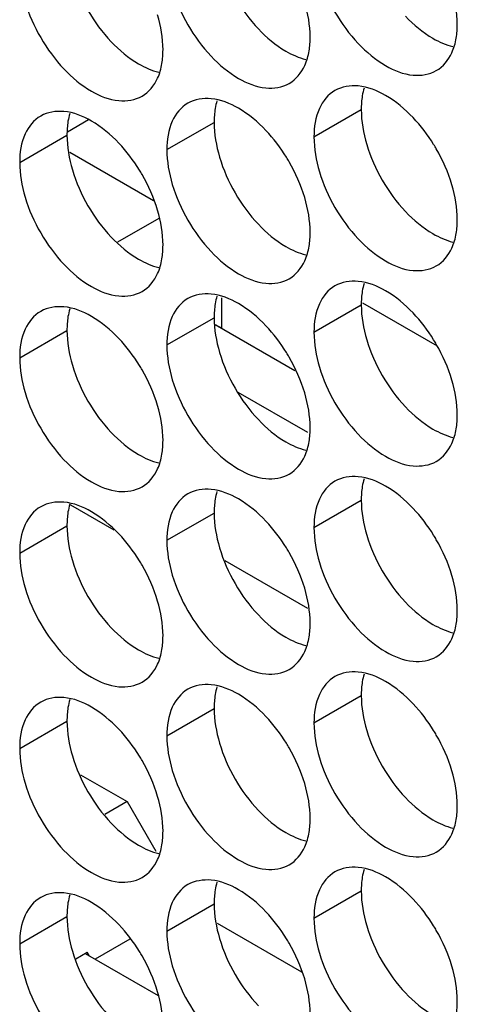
# Model space of a CAD drawing. Header units: inches. Extents: x 0 to 34, y 0 to 22.
# Tile 41 of 118: x 16.116 to 16.218, y 14.361 to 14.59. Entities that reach past the tile are written whole.
import ezdxf

# ---------------------------------------------------------------- set-up
doc = ezdxf.new("R2010")
doc.units = ezdxf.units.IN
doc.header["$LTSCALE"] = 1.87
doc.header["$MEASUREMENT"] = 0
doc.layers.get('0').update_dxf_attribs({"linetype": 'CONTINUOUS'})
doc.layers.add('5_ALL_CURVES', color=7, linetype='CONTINUOUS')

msp = doc.modelspace()

# ---------------------------------------------------------------- linework, layer by layer
at = {"color": 7, "linetype": 'CONTINUOUS'}
for p, q in [((16.18471, 14.56243), (16.19567, 14.56876)), ((16.13241, 14.56635), (16.12757, 14.56355)), ((16.15059, 14.55948), (16.16155, 14.5658)), ((16.11647, 14.55652), (16.12743, 14.56285)), ((16.14873, 14.54352), (16.13917, 14.538)), ((16.18471, 14.51712), (16.19567, 14.52345)), ((16.19594, 14.52392), (16.21324, 14.51393)), ((16.15059, 14.51416), (16.16155, 14.52049)), ((16.11647, 14.5112), (16.12743, 14.51753)), ((16.16707, 14.50323), (16.18321, 14.49391)), ((16.18471, 14.47181), (16.19567, 14.47813)), ((16.15059, 14.46885), (16.16155, 14.47518)), ((16.11647, 14.46589), (16.12743, 14.47222)), ((16.18329, 14.45304), (16.16411, 14.46412)), ((16.18471, 14.42649), (16.19567, 14.43282)), ((16.15059, 14.42353), (16.16155, 14.42986)), ((16.11647, 14.42058), (16.12743, 14.4269)), ((16.13058, 14.41449), (16.1414, 14.40824)), ((16.1414, 14.40824), (16.13621, 14.40525)), ((16.1414, 14.40824), (16.14804, 14.39673)), ((16.18471, 14.38118), (16.19567, 14.38751)), ((16.15059, 14.37822), (16.16155, 14.38455)), ((16.11647, 14.37526), (16.12743, 14.38159)), ((16.16225, 14.38008), (16.18184, 14.36877)), ((16.14197, 14.37632), (16.13397, 14.3717)), ((16.12946, 14.37175), (16.13212, 14.37328)), ((16.13256, 14.37252), (16.13212, 14.37328))]:
    msp.add_line(p, q, dxfattribs=at)
at = {"color": 3, "linetype": 'CONTINUOUS'}
for p, q in [((16.16179, 14.51893), (16.1803, 14.50825)), ((16.13167, 14.37303), (16.14858, 14.36327))]:
    msp.add_line(p, q, dxfattribs=at)
for points, knots in [([(16.16281, 14.60305), (16.16368, 14.60014), (16.16613, 14.59458), (16.16973, 14.58966), (16.17181, 14.58747)], [0, 0, 0, 0, 0.499997, 1, 1, 1, 1]), ([(16.1287, 14.60009), (16.12956, 14.59718), (16.13201, 14.59162), (16.13561, 14.58671), (16.13769, 14.58451)], [0, 0, 0, 0, 0.499997, 1, 1, 1, 1]), ([(16.20592, 14.59043), (16.2078, 14.58844), (16.21121, 14.58559), (16.21529, 14.58374), (16.21693, 14.58336)], [0, 0, 0, 0, 0.619597, 1, 1, 1, 1]), ([(16.17181, 14.58747), (16.17369, 14.58549), (16.17709, 14.58263), (16.18118, 14.58079), (16.18282, 14.5804)], [0, 0, 0, 0, 0.619597, 1, 1, 1, 1]), ([(16.13769, 14.58451), (16.13957, 14.58253), (16.14297, 14.57967), (16.14706, 14.57783), (16.1487, 14.57744)], [0, 0, 0, 0, 0.619597, 1, 1, 1, 1]), ([(16.19693, 14.56069), (16.1978, 14.55778), (16.20025, 14.55222), (16.20384, 14.54731), (16.20592, 14.54511)], [0, 0, 0, 0, 0.499997, 1, 1, 1, 1]), ([(16.16281, 14.55773), (16.16368, 14.55483), (16.16613, 14.54927), (16.16973, 14.54435), (16.17181, 14.54215)], [0, 0, 0, 0, 0.499997, 1, 1, 1, 1]), ([(16.1287, 14.55477), (16.12956, 14.55187), (16.13201, 14.54631), (16.13561, 14.54139), (16.13769, 14.5392)], [0, 0, 0, 0, 0.499997, 1, 1, 1, 1]), ([(16.20592, 14.54511), (16.2078, 14.54313), (16.21121, 14.54028), (16.21529, 14.53843), (16.21693, 14.53804)], [0, 0, 0, 0, 0.619597, 1, 1, 1, 1]), ([(16.17181, 14.54215), (16.17369, 14.54017), (16.17709, 14.53732), (16.18118, 14.53547), (16.18282, 14.53509)], [0, 0, 0, 0, 0.619597, 1, 1, 1, 1]), ([(16.13769, 14.5392), (16.13957, 14.53721), (16.14297, 14.53436), (16.14706, 14.53251), (16.1487, 14.53213)], [0, 0, 0, 0, 0.619597, 1, 1, 1, 1]), ([(16.19693, 14.51537), (16.1978, 14.51247), (16.20025, 14.50691), (16.20384, 14.50199), (16.20592, 14.4998)], [0, 0, 0, 0, 0.499997, 1, 1, 1, 1]), ([(16.16281, 14.51242), (16.16368, 14.50951), (16.16613, 14.50395), (16.16973, 14.49904), (16.17181, 14.49684)], [0, 0, 0, 0, 0.499997, 1, 1, 1, 1]), ([(16.1287, 14.50946), (16.12956, 14.50655), (16.13201, 14.50099), (16.13561, 14.49608), (16.13769, 14.49388)], [0, 0, 0, 0, 0.499997, 1, 1, 1, 1]), ([(16.20592, 14.4998), (16.2078, 14.49782), (16.21121, 14.49496), (16.21529, 14.49312), (16.21693, 14.49273)], [0, 0, 0, 0, 0.619597, 1, 1, 1, 1]), ([(16.17181, 14.49684), (16.17369, 14.49486), (16.17709, 14.492), (16.18118, 14.49016), (16.18282, 14.48977)], [0, 0, 0, 0, 0.619597, 1, 1, 1, 1]), ([(16.13769, 14.49388), (16.13957, 14.4919), (16.14297, 14.48905), (16.14706, 14.4872), (16.1487, 14.48682)], [0, 0, 0, 0, 0.619597, 1, 1, 1, 1]), ([(16.19693, 14.47006), (16.1978, 14.46715), (16.20025, 14.46159), (16.20384, 14.45668), (16.20592, 14.45448)], [0, 0, 0, 0, 0.499997, 1, 1, 1, 1]), ([(16.16281, 14.4671), (16.16368, 14.4642), (16.16613, 14.45864), (16.16973, 14.45372), (16.17181, 14.45153)], [0, 0, 0, 0, 0.499997, 1, 1, 1, 1]), ([(16.1287, 14.46415), (16.12956, 14.46124), (16.13201, 14.45568), (16.13561, 14.45076), (16.13769, 14.44857)], [0, 0, 0, 0, 0.499997, 1, 1, 1, 1]), ([(16.20592, 14.45448), (16.2078, 14.4525), (16.21121, 14.44965), (16.21529, 14.4478), (16.21693, 14.44742)], [0, 0, 0, 0, 0.619597, 1, 1, 1, 1]), ([(16.17181, 14.45153), (16.17369, 14.44954), (16.17709, 14.44669), (16.18118, 14.44484), (16.18282, 14.44446)], [0, 0, 0, 0, 0.619597, 1, 1, 1, 1]), ([(16.13769, 14.44857), (16.13957, 14.44659), (16.14297, 14.44373), (16.14706, 14.44189), (16.1487, 14.4415)], [0, 0, 0, 0, 0.619597, 1, 1, 1, 1]), ([(16.19693, 14.42475), (16.1978, 14.42184), (16.20025, 14.41628), (16.20384, 14.41137), (16.20592, 14.40917)], [0, 0, 0, 0, 0.499997, 1, 1, 1, 1]), ([(16.16281, 14.42179), (16.16368, 14.41888), (16.16613, 14.41332), (16.16973, 14.40841), (16.17181, 14.40621)], [0, 0, 0, 0, 0.499997, 1, 1, 1, 1]), ([(16.1287, 14.41883), (16.12956, 14.41592), (16.13201, 14.41037), (16.13561, 14.40545), (16.13769, 14.40325)], [0, 0, 0, 0, 0.499997, 1, 1, 1, 1]), ([(16.20592, 14.40917), (16.2078, 14.40719), (16.21121, 14.40433), (16.21529, 14.40249), (16.21693, 14.4021)], [0, 0, 0, 0, 0.619597, 1, 1, 1, 1]), ([(16.17181, 14.40621), (16.17369, 14.40423), (16.17709, 14.40138), (16.18118, 14.39953), (16.18282, 14.39914)], [0, 0, 0, 0, 0.619597, 1, 1, 1, 1]), ([(16.13769, 14.40325), (16.13957, 14.40127), (16.14297, 14.39842), (16.14706, 14.39657), (16.1487, 14.39619)], [0, 0, 0, 0, 0.619597, 1, 1, 1, 1]), ([(16.19693, 14.37943), (16.1978, 14.37653), (16.20025, 14.37097), (16.20384, 14.36605), (16.20592, 14.36386)], [0, 0, 0, 0, 0.499997, 1, 1, 1, 1]), ([(16.16281, 14.37647), (16.16368, 14.37357), (16.16613, 14.36801), (16.16973, 14.36309), (16.17181, 14.3609)], [0, 0, 0, 0, 0.499997, 1, 1, 1, 1]), ([(16.1287, 14.37352), (16.12956, 14.37061), (16.13201, 14.36505), (16.13561, 14.36014), (16.13769, 14.35794)], [0, 0, 0, 0, 0.499997, 1, 1, 1, 1]), ([(16.20592, 14.36386), (16.2078, 14.36187), (16.21121, 14.35902), (16.21529, 14.35717), (16.21693, 14.35679)], [0, 0, 0, 0, 0.619597, 1, 1, 1, 1])]:
    msp.add_open_spline(points, degree=3, knots=knots, dxfattribs=at)
at = {"color": 7, "linetype": 'CONTINUOUS'}
for points, knots in [([(16.18597, 14.59967), (16.18684, 14.59677), (16.18929, 14.59121), (16.19451, 14.58408), (16.20069, 14.57889), (16.20715, 14.57624), (16.21149, 14.57689), (16.21307, 14.5778)], [0, 0, 0, 0, 0.235115, 0.470233, 0.682481, 0.857347, 1, 1, 1, 1]), ([(16.15185, 14.59672), (16.15272, 14.59381), (16.15517, 14.58825), (16.16039, 14.58112), (16.16657, 14.57593), (16.17303, 14.57328), (16.17737, 14.57393), (16.17896, 14.57484)], [0, 0, 0, 0, 0.235115, 0.470233, 0.682481, 0.857347, 1, 1, 1, 1]), ([(16.11774, 14.59376), (16.1186, 14.59085), (16.12105, 14.58529), (16.12627, 14.57816), (16.13245, 14.57298), (16.13891, 14.57032), (16.14325, 14.57097), (16.14484, 14.57189)], [0, 0, 0, 0, 0.235115, 0.470233, 0.682481, 0.857347, 1, 1, 1, 1]), ([(16.21307, 14.5778), (16.21466, 14.57872), (16.21668, 14.58125), (16.2175, 14.58418), (16.2177, 14.58535)], [0, 0, 0, 0, 0.608607, 1, 1, 1, 1]), ([(16.17896, 14.57484), (16.18054, 14.57576), (16.18256, 14.57829), (16.18339, 14.58122), (16.18358, 14.58239)], [0, 0, 0, 0, 0.608607, 1, 1, 1, 1]), ([(16.14484, 14.57189), (16.14643, 14.5728), (16.14844, 14.57533), (16.14927, 14.57827), (16.14946, 14.57944)], [0, 0, 0, 0, 0.608607, 1, 1, 1, 1]), ([(16.20768, 14.56689), (16.2058, 14.56888), (16.20196, 14.5721), (16.19724, 14.57404), (16.19496, 14.57424)], [0, 0, 0, 0, 0.548282, 1, 1, 1, 1]), ([(16.18957, 14.57319), (16.18799, 14.57227), (16.18525, 14.56885), (16.18471, 14.56468), (16.18471, 14.56243)], [0, 0, 0, 0, 0.44922, 1, 1, 1, 1]), ([(16.15545, 14.57023), (16.15387, 14.56932), (16.15113, 14.56589), (16.15059, 14.56172), (16.15059, 14.55948)], [0, 0, 0, 0, 0.44922, 1, 1, 1, 1]), ([(16.17356, 14.56394), (16.17169, 14.56592), (16.16784, 14.56914), (16.16312, 14.57108), (16.16085, 14.57128)], [0, 0, 0, 0, 0.548282, 1, 1, 1, 1]), ([(16.12134, 14.56727), (16.11975, 14.56636), (16.11702, 14.56293), (16.11647, 14.55876), (16.11647, 14.55652)], [0, 0, 0, 0, 0.44922, 1, 1, 1, 1]), ([(16.13945, 14.56098), (16.13757, 14.56296), (16.13372, 14.56619), (16.129, 14.56812), (16.12673, 14.56832)], [0, 0, 0, 0, 0.548282, 1, 1, 1, 1]), ([(16.21668, 14.55132), (16.21581, 14.55422), (16.21442, 14.55737), (16.21267, 14.56032), (16.21246, 14.56066)], [0, 0, 0, 0, 0.882712, 1, 1, 1, 1]), ([(16.18256, 14.54836), (16.18169, 14.55127), (16.1803, 14.55441), (16.17855, 14.55736), (16.17834, 14.5577)], [0, 0, 0, 0, 0.882712, 1, 1, 1, 1]), ([(16.14844, 14.5454), (16.14758, 14.54831), (16.14619, 14.55146), (16.14443, 14.5544), (16.14422, 14.55474)], [0, 0, 0, 0, 0.882712, 1, 1, 1, 1]), ([(16.18597, 14.55436), (16.18684, 14.55145), (16.18929, 14.54589), (16.19451, 14.53876), (16.20069, 14.53358), (16.20715, 14.53092), (16.21149, 14.53157), (16.21307, 14.53249)], [0, 0, 0, 0, 0.235115, 0.470233, 0.682481, 0.857347, 1, 1, 1, 1]), ([(16.15185, 14.5514), (16.15272, 14.5485), (16.15517, 14.54294), (16.16039, 14.5358), (16.16657, 14.53062), (16.17303, 14.52797), (16.17737, 14.52861), (16.17896, 14.52953)], [0, 0, 0, 0, 0.235115, 0.470233, 0.682481, 0.857347, 1, 1, 1, 1]), ([(16.11774, 14.54844), (16.1186, 14.54554), (16.12105, 14.53998), (16.12627, 14.53285), (16.13245, 14.52766), (16.13891, 14.52501), (16.14325, 14.52566), (16.14484, 14.52657)], [0, 0, 0, 0, 0.235115, 0.470233, 0.682481, 0.857347, 1, 1, 1, 1]), ([(16.21307, 14.53249), (16.21466, 14.5334), (16.21668, 14.53593), (16.2175, 14.53887), (16.2177, 14.54004)], [0, 0, 0, 0, 0.608607, 1, 1, 1, 1]), ([(16.17896, 14.52953), (16.18054, 14.53045), (16.18256, 14.53298), (16.18339, 14.53591), (16.18358, 14.53708)], [0, 0, 0, 0, 0.608607, 1, 1, 1, 1]), ([(16.14484, 14.52657), (16.14643, 14.52749), (16.14844, 14.53002), (16.14927, 14.53295), (16.14946, 14.53412)], [0, 0, 0, 0, 0.608607, 1, 1, 1, 1]), ([(16.20768, 14.52158), (16.2058, 14.52356), (16.20196, 14.52679), (16.19724, 14.52873), (16.19496, 14.52892)], [0, 0, 0, 0, 0.548282, 1, 1, 1, 1]), ([(16.17356, 14.51862), (16.17169, 14.5206), (16.16784, 14.52383), (16.16312, 14.52577), (16.16085, 14.52597)], [0, 0, 0, 0, 0.548282, 1, 1, 1, 1]), ([(16.18957, 14.52788), (16.18799, 14.52696), (16.18525, 14.52353), (16.18471, 14.51936), (16.18471, 14.51712)], [0, 0, 0, 0, 0.44922, 1, 1, 1, 1]), ([(16.15545, 14.52492), (16.15387, 14.524), (16.15113, 14.52058), (16.15059, 14.51641), (16.15059, 14.51416)], [0, 0, 0, 0, 0.44922, 1, 1, 1, 1]), ([(16.12134, 14.52196), (16.11975, 14.52104), (16.11702, 14.51762), (16.11647, 14.51345), (16.11647, 14.5112)], [0, 0, 0, 0, 0.44922, 1, 1, 1, 1]), ([(16.13945, 14.51566), (16.13757, 14.51765), (16.13372, 14.52087), (16.129, 14.52281), (16.12673, 14.52301)], [0, 0, 0, 0, 0.548282, 1, 1, 1, 1]), ([(16.21668, 14.506), (16.21581, 14.50891), (16.21442, 14.51206), (16.21267, 14.515), (16.21246, 14.51534)], [0, 0, 0, 0, 0.882712, 1, 1, 1, 1]), ([(16.18256, 14.50305), (16.18169, 14.50595), (16.1803, 14.5091), (16.17855, 14.51204), (16.17834, 14.51239)], [0, 0, 0, 0, 0.882712, 1, 1, 1, 1]), ([(16.14844, 14.50009), (16.14758, 14.50299), (16.14619, 14.50614), (16.14443, 14.50909), (16.14422, 14.50943)], [0, 0, 0, 0, 0.882712, 1, 1, 1, 1]), ([(16.18597, 14.50905), (16.18684, 14.50614), (16.18929, 14.50058), (16.19451, 14.49345), (16.20069, 14.48826), (16.20715, 14.48561), (16.21149, 14.48626), (16.21307, 14.48717)], [0, 0, 0, 0, 0.235115, 0.470233, 0.682481, 0.857347, 1, 1, 1, 1]), ([(16.15185, 14.50609), (16.15272, 14.50318), (16.15517, 14.49762), (16.16039, 14.49049), (16.16657, 14.4853), (16.17303, 14.48265), (16.17737, 14.4833), (16.17896, 14.48422)], [0, 0, 0, 0, 0.235115, 0.470233, 0.682481, 0.857347, 1, 1, 1, 1]), ([(16.11774, 14.50313), (16.1186, 14.50022), (16.12105, 14.49467), (16.12627, 14.48753), (16.13245, 14.48235), (16.13891, 14.47969), (16.14325, 14.48034), (16.14484, 14.48126)], [0, 0, 0, 0, 0.235115, 0.470233, 0.682481, 0.857347, 1, 1, 1, 1]), ([(16.21307, 14.48717), (16.21466, 14.48809), (16.21668, 14.49062), (16.2175, 14.49355), (16.2177, 14.49472)], [0, 0, 0, 0, 0.608607, 1, 1, 1, 1]), ([(16.17896, 14.48422), (16.18054, 14.48513), (16.18256, 14.48766), (16.18339, 14.4906), (16.18358, 14.49177)], [0, 0, 0, 0, 0.608607, 1, 1, 1, 1]), ([(16.14484, 14.48126), (16.14643, 14.48217), (16.14844, 14.4847), (16.14927, 14.48764), (16.14946, 14.48881)], [0, 0, 0, 0, 0.608607, 1, 1, 1, 1]), ([(16.18957, 14.48256), (16.18799, 14.48165), (16.18525, 14.47822), (16.18471, 14.47405), (16.18471, 14.47181)], [0, 0, 0, 0, 0.44922, 1, 1, 1, 1]), ([(16.20768, 14.47627), (16.2058, 14.47825), (16.20196, 14.48147), (16.19724, 14.48341), (16.19496, 14.48361)], [0, 0, 0, 0, 0.548282, 1, 1, 1, 1]), ([(16.17356, 14.47331), (16.17169, 14.47529), (16.16784, 14.47852), (16.16312, 14.48045), (16.16085, 14.48065)], [0, 0, 0, 0, 0.548282, 1, 1, 1, 1]), ([(16.15545, 14.4796), (16.15387, 14.47869), (16.15113, 14.47526), (16.15059, 14.47109), (16.15059, 14.46885)], [0, 0, 0, 0, 0.44922, 1, 1, 1, 1]), ([(16.12134, 14.47665), (16.11975, 14.47573), (16.11702, 14.4723), (16.11647, 14.46813), (16.11647, 14.46589)], [0, 0, 0, 0, 0.44922, 1, 1, 1, 1]), ([(16.13945, 14.47035), (16.13757, 14.47233), (16.13372, 14.47556), (16.129, 14.4775), (16.12673, 14.47769)], [0, 0, 0, 0, 0.548282, 1, 1, 1, 1]), ([(16.21668, 14.46069), (16.21581, 14.4636), (16.21442, 14.46674), (16.21267, 14.46969), (16.21246, 14.47003)], [0, 0, 0, 0, 0.882712, 1, 1, 1, 1]), ([(16.18256, 14.45773), (16.18169, 14.46064), (16.1803, 14.46379), (16.17855, 14.46673), (16.17834, 14.46707)], [0, 0, 0, 0, 0.882712, 1, 1, 1, 1]), ([(16.14844, 14.45477), (16.14758, 14.45768), (16.14619, 14.46083), (16.14443, 14.46377), (16.14422, 14.46411)], [0, 0, 0, 0, 0.882712, 1, 1, 1, 1]), ([(16.18597, 14.46373), (16.18684, 14.46083), (16.18929, 14.45527), (16.19451, 14.44813), (16.20069, 14.44295), (16.20715, 14.44029), (16.21149, 14.44094), (16.21307, 14.44186)], [0, 0, 0, 0, 0.235115, 0.470233, 0.682481, 0.857347, 1, 1, 1, 1]), ([(16.15185, 14.46077), (16.15272, 14.45787), (16.15517, 14.45231), (16.16039, 14.44518), (16.16657, 14.43999), (16.17303, 14.43734), (16.17737, 14.43799), (16.17896, 14.4389)], [0, 0, 0, 0, 0.235115, 0.470233, 0.682481, 0.857347, 1, 1, 1, 1]), ([(16.11774, 14.45782), (16.1186, 14.45491), (16.12105, 14.44935), (16.12627, 14.44222), (16.13245, 14.43703), (16.13891, 14.43438), (16.14325, 14.43503), (16.14484, 14.43594)], [0, 0, 0, 0, 0.235115, 0.470233, 0.682481, 0.857347, 1, 1, 1, 1]), ([(16.21307, 14.44186), (16.21466, 14.44278), (16.21668, 14.4453), (16.2175, 14.44824), (16.2177, 14.44941)], [0, 0, 0, 0, 0.608607, 1, 1, 1, 1]), ([(16.17896, 14.4389), (16.18054, 14.43982), (16.18256, 14.44235), (16.18339, 14.44528), (16.18358, 14.44645)], [0, 0, 0, 0, 0.608607, 1, 1, 1, 1]), ([(16.14484, 14.43594), (16.14643, 14.43686), (16.14844, 14.43939), (16.14927, 14.44232), (16.14946, 14.44349)], [0, 0, 0, 0, 0.608607, 1, 1, 1, 1]), ([(16.18957, 14.43725), (16.18799, 14.43633), (16.18525, 14.43291), (16.18471, 14.42874), (16.18471, 14.42649)], [0, 0, 0, 0, 0.44922, 1, 1, 1, 1]), ([(16.20768, 14.43095), (16.2058, 14.43293), (16.20196, 14.43616), (16.19724, 14.4381), (16.19496, 14.43829)], [0, 0, 0, 0, 0.548282, 1, 1, 1, 1]), ([(16.17356, 14.42799), (16.17169, 14.42998), (16.16784, 14.4332), (16.16312, 14.43514), (16.16085, 14.43534)], [0, 0, 0, 0, 0.548282, 1, 1, 1, 1]), ([(16.13945, 14.42504), (16.13757, 14.42702), (16.13372, 14.43024), (16.129, 14.43218), (16.12673, 14.43238)], [0, 0, 0, 0, 0.548282, 1, 1, 1, 1]), ([(16.15545, 14.43429), (16.15387, 14.43337), (16.15113, 14.42995), (16.15059, 14.42578), (16.15059, 14.42353)], [0, 0, 0, 0, 0.44922, 1, 1, 1, 1]), ([(16.12134, 14.43133), (16.11975, 14.43042), (16.11702, 14.42699), (16.11647, 14.42282), (16.11647, 14.42058)], [0, 0, 0, 0, 0.44922, 1, 1, 1, 1]), ([(16.21668, 14.41538), (16.21581, 14.41828), (16.21442, 14.42143), (16.21267, 14.42437), (16.21246, 14.42471)], [0, 0, 0, 0, 0.882712, 1, 1, 1, 1]), ([(16.18256, 14.41242), (16.18169, 14.41532), (16.1803, 14.41847), (16.17855, 14.42141), (16.17834, 14.42176)], [0, 0, 0, 0, 0.882712, 1, 1, 1, 1]), ([(16.14844, 14.40946), (16.14758, 14.41237), (16.14619, 14.41551), (16.14443, 14.41846), (16.14422, 14.4188)], [0, 0, 0, 0, 0.882712, 1, 1, 1, 1]), ([(16.18597, 14.41842), (16.18684, 14.41551), (16.18929, 14.40995), (16.19451, 14.40282), (16.20069, 14.39763), (16.20715, 14.39498), (16.21149, 14.39563), (16.21307, 14.39655)], [0, 0, 0, 0, 0.235115, 0.470233, 0.682481, 0.857347, 1, 1, 1, 1]), ([(16.15185, 14.41546), (16.15272, 14.41255), (16.15517, 14.40699), (16.16039, 14.39986), (16.16657, 14.39468), (16.17303, 14.39202), (16.17737, 14.39267), (16.17896, 14.39359)], [0, 0, 0, 0, 0.235115, 0.470233, 0.682481, 0.857347, 1, 1, 1, 1]), ([(16.11774, 14.4125), (16.1186, 14.4096), (16.12105, 14.40404), (16.12627, 14.3969), (16.13245, 14.39172), (16.13891, 14.38907), (16.14325, 14.38971), (16.14484, 14.39063)], [0, 0, 0, 0, 0.235115, 0.470233, 0.682481, 0.857347, 1, 1, 1, 1]), ([(16.21307, 14.39655), (16.21466, 14.39746), (16.21668, 14.39999), (16.2175, 14.40292), (16.2177, 14.4041)], [0, 0, 0, 0, 0.608607, 1, 1, 1, 1]), ([(16.17896, 14.39359), (16.18054, 14.3945), (16.18256, 14.39703), (16.18339, 14.39997), (16.18358, 14.40114)], [0, 0, 0, 0, 0.608607, 1, 1, 1, 1]), ([(16.14484, 14.39063), (16.14643, 14.39155), (16.14844, 14.39408), (16.14927, 14.39701), (16.14946, 14.39818)], [0, 0, 0, 0, 0.608607, 1, 1, 1, 1]), ([(16.18957, 14.39193), (16.18799, 14.39102), (16.18525, 14.38759), (16.18471, 14.38342), (16.18471, 14.38118)], [0, 0, 0, 0, 0.44922, 1, 1, 1, 1]), ([(16.20768, 14.38564), (16.2058, 14.38762), (16.20196, 14.39084), (16.19724, 14.39278), (16.19496, 14.39298)], [0, 0, 0, 0, 0.548282, 1, 1, 1, 1]), ([(16.15545, 14.38898), (16.15387, 14.38806), (16.15113, 14.38463), (16.15059, 14.38046), (16.15059, 14.37822)], [0, 0, 0, 0, 0.44922, 1, 1, 1, 1]), ([(16.17356, 14.38268), (16.17169, 14.38466), (16.16784, 14.38789), (16.16312, 14.38983), (16.16085, 14.39002)], [0, 0, 0, 0, 0.548282, 1, 1, 1, 1]), ([(16.13945, 14.37972), (16.13757, 14.3817), (16.13372, 14.38493), (16.129, 14.38687), (16.12673, 14.38707)], [0, 0, 0, 0, 0.548282, 1, 1, 1, 1]), ([(16.12134, 14.38602), (16.11975, 14.3851), (16.11702, 14.38168), (16.11647, 14.37751), (16.11647, 14.37526)], [0, 0, 0, 0, 0.44922, 1, 1, 1, 1]), ([(16.21668, 14.37006), (16.21581, 14.37297), (16.21442, 14.37612), (16.21267, 14.37906), (16.21246, 14.3794)], [0, 0, 0, 0, 0.882712, 1, 1, 1, 1]), ([(16.18256, 14.3671), (16.18169, 14.37001), (16.1803, 14.37316), (16.17855, 14.3761), (16.17834, 14.37644)], [0, 0, 0, 0, 0.882712, 1, 1, 1, 1]), ([(16.14844, 14.36415), (16.14758, 14.36705), (16.14619, 14.3702), (16.14443, 14.37314), (16.14422, 14.37349)], [0, 0, 0, 0, 0.882712, 1, 1, 1, 1]), ([(16.18597, 14.3731), (16.18684, 14.3702), (16.18929, 14.36464), (16.19451, 14.3575), (16.20069, 14.35232), (16.20715, 14.34967), (16.21149, 14.35032), (16.21307, 14.35123)], [0, 0, 0, 0, 0.235115, 0.470233, 0.682481, 0.857347, 1, 1, 1, 1]), ([(16.15185, 14.37015), (16.15272, 14.36724), (16.15517, 14.36168), (16.16039, 14.35455), (16.16657, 14.34936), (16.17303, 14.34671), (16.17737, 14.34736), (16.17896, 14.34827)], [0, 0, 0, 0, 0.235115, 0.470233, 0.682481, 0.857347, 1, 1, 1, 1]), ([(16.11774, 14.36719), (16.1186, 14.36428), (16.12105, 14.35872), (16.12627, 14.35159), (16.13245, 14.3464), (16.13891, 14.34375), (16.14325, 14.3444), (16.14484, 14.34532)], [0, 0, 0, 0, 0.235115, 0.470233, 0.682481, 0.857347, 1, 1, 1, 1])]:
    msp.add_open_spline(points, degree=3, knots=knots, dxfattribs=at)
for points in [[(16.21794, 14.58856), (16.21794, 14.59128), (16.21746, 14.59401), (16.21668, 14.59663)], [(16.18382, 14.5856), (16.18382, 14.58832), (16.18334, 14.59105), (16.18256, 14.59367)], [(16.1497, 14.58264), (16.1497, 14.58537), (16.14922, 14.58809), (16.14844, 14.59072)], [(16.2177, 14.58535), (16.21787, 14.58641), (16.21794, 14.58749), (16.21794, 14.58856)], [(16.18358, 14.58239), (16.18375, 14.58345), (16.18382, 14.58453), (16.18382, 14.5856)], [(16.14946, 14.57944), (16.14964, 14.5805), (16.1497, 14.58158), (16.1497, 14.58264)], [(16.19496, 14.57424), (16.19311, 14.5744), (16.19116, 14.57411), (16.18957, 14.57319)], [(16.16085, 14.57128), (16.15899, 14.57144), (16.15704, 14.57115), (16.15545, 14.57023)], [(16.12673, 14.56832), (16.12487, 14.56848), (16.12293, 14.56819), (16.12134, 14.56727)], [(16.21246, 14.56066), (16.21108, 14.56289), (16.20949, 14.56499), (16.20768, 14.56689)], [(16.17834, 14.5577), (16.17696, 14.55993), (16.17537, 14.56203), (16.17356, 14.56394)], [(16.18471, 14.56243), (16.18471, 14.55971), (16.18519, 14.55698), (16.18597, 14.55436)], [(16.14422, 14.55474), (16.14284, 14.55697), (16.14125, 14.55907), (16.13945, 14.56098)], [(16.15059, 14.55948), (16.15059, 14.55675), (16.15107, 14.55403), (16.15185, 14.5514)], [(16.11647, 14.55652), (16.11647, 14.55379), (16.11696, 14.55107), (16.11774, 14.54844)], [(16.21794, 14.54324), (16.21794, 14.54597), (16.21746, 14.54869), (16.21668, 14.55132)], [(16.18382, 14.54029), (16.18382, 14.54301), (16.18334, 14.54574), (16.18256, 14.54836)], [(16.1497, 14.53733), (16.1497, 14.54005), (16.14922, 14.54278), (16.14844, 14.5454)], [(16.2177, 14.54004), (16.21787, 14.5411), (16.21794, 14.54218), (16.21794, 14.54324)], [(16.18358, 14.53708), (16.18375, 14.53814), (16.18382, 14.53922), (16.18382, 14.54029)], [(16.14946, 14.53412), (16.14964, 14.53518), (16.1497, 14.53626), (16.1497, 14.53733)], [(16.19496, 14.52892), (16.19311, 14.52908), (16.19116, 14.52879), (16.18957, 14.52788)], [(16.16085, 14.52597), (16.15899, 14.52613), (16.15704, 14.52583), (16.15545, 14.52492)], [(16.12673, 14.52301), (16.12487, 14.52317), (16.12293, 14.52288), (16.12134, 14.52196)], [(16.21246, 14.51534), (16.21108, 14.51758), (16.20949, 14.51968), (16.20768, 14.52158)], [(16.17834, 14.51239), (16.17696, 14.51462), (16.17537, 14.51672), (16.17356, 14.51862)], [(16.18471, 14.51712), (16.18471, 14.5144), (16.18519, 14.51167), (16.18597, 14.50905)], [(16.14422, 14.50943), (16.14284, 14.51166), (16.14125, 14.51376), (16.13945, 14.51566)], [(16.15059, 14.51416), (16.15059, 14.51144), (16.15107, 14.50871), (16.15185, 14.50609)], [(16.11647, 14.5112), (16.11647, 14.50848), (16.11696, 14.50575), (16.11774, 14.50313)], [(16.21794, 14.49793), (16.21794, 14.50065), (16.21746, 14.50338), (16.21668, 14.506)], [(16.18382, 14.49497), (16.18382, 14.4977), (16.18334, 14.50042), (16.18256, 14.50305)], [(16.1497, 14.49201), (16.1497, 14.49474), (16.14922, 14.49746), (16.14844, 14.50009)], [(16.2177, 14.49472), (16.21787, 14.49578), (16.21794, 14.49686), (16.21794, 14.49793)], [(16.18358, 14.49177), (16.18375, 14.49283), (16.18382, 14.49391), (16.18382, 14.49497)], [(16.14946, 14.48881), (16.14964, 14.48987), (16.1497, 14.49095), (16.1497, 14.49201)], [(16.19496, 14.48361), (16.19311, 14.48377), (16.19116, 14.48348), (16.18957, 14.48256)], [(16.16085, 14.48065), (16.15899, 14.48081), (16.15704, 14.48052), (16.15545, 14.4796)], [(16.12673, 14.47769), (16.12487, 14.47785), (16.12293, 14.47756), (16.12134, 14.47665)], [(16.21246, 14.47003), (16.21108, 14.47226), (16.20949, 14.47436), (16.20768, 14.47627)], [(16.17834, 14.46707), (16.17696, 14.4693), (16.17537, 14.4714), (16.17356, 14.47331)], [(16.18471, 14.47181), (16.18471, 14.46908), (16.18519, 14.46636), (16.18597, 14.46373)], [(16.14422, 14.46411), (16.14284, 14.46635), (16.14125, 14.46845), (16.13945, 14.47035)], [(16.15059, 14.46885), (16.15059, 14.46612), (16.15107, 14.4634), (16.15185, 14.46077)], [(16.11647, 14.46589), (16.11647, 14.46317), (16.11696, 14.46044), (16.11774, 14.45782)], [(16.21794, 14.45262), (16.21794, 14.45534), (16.21746, 14.45807), (16.21668, 14.46069)], [(16.18382, 14.44966), (16.18382, 14.45238), (16.18334, 14.45511), (16.18256, 14.45773)], [(16.1497, 14.4467), (16.1497, 14.44942), (16.14922, 14.45215), (16.14844, 14.45477)], [(16.2177, 14.44941), (16.21787, 14.45047), (16.21794, 14.45155), (16.21794, 14.45262)], [(16.18358, 14.44645), (16.18375, 14.44751), (16.18382, 14.44859), (16.18382, 14.44966)], [(16.14946, 14.44349), (16.14964, 14.44455), (16.1497, 14.44563), (16.1497, 14.4467)], [(16.19496, 14.43829), (16.19311, 14.43846), (16.19116, 14.43816), (16.18957, 14.43725)], [(16.16085, 14.43534), (16.15899, 14.4355), (16.15704, 14.43521), (16.15545, 14.43429)], [(16.12673, 14.43238), (16.12487, 14.43254), (16.12293, 14.43225), (16.12134, 14.43133)], [(16.21246, 14.42471), (16.21108, 14.42695), (16.20949, 14.42905), (16.20768, 14.43095)], [(16.17834, 14.42176), (16.17696, 14.42399), (16.17537, 14.42609), (16.17356, 14.42799)], [(16.18471, 14.42649), (16.18471, 14.42377), (16.18519, 14.42104), (16.18597, 14.41842)], [(16.14422, 14.4188), (16.14284, 14.42103), (16.14125, 14.42313), (16.13945, 14.42504)], [(16.15059, 14.42353), (16.15059, 14.42081), (16.15107, 14.41808), (16.15185, 14.41546)], [(16.11647, 14.42058), (16.11647, 14.41785), (16.11696, 14.41513), (16.11774, 14.4125)], [(16.21794, 14.4073), (16.21794, 14.41003), (16.21746, 14.41275), (16.21668, 14.41538)], [(16.18382, 14.40434), (16.18382, 14.40707), (16.18334, 14.40979), (16.18256, 14.41242)], [(16.1497, 14.40139), (16.1497, 14.40411), (16.14922, 14.40684), (16.14844, 14.40946)], [(16.2177, 14.4041), (16.21787, 14.40516), (16.21794, 14.40624), (16.21794, 14.4073)], [(16.18358, 14.40114), (16.18375, 14.4022), (16.18382, 14.40328), (16.18382, 14.40434)], [(16.14946, 14.39818), (16.14964, 14.39924), (16.1497, 14.40032), (16.1497, 14.40139)], [(16.19496, 14.39298), (16.19311, 14.39314), (16.19116, 14.39285), (16.18957, 14.39193)], [(16.16085, 14.39002), (16.15899, 14.39018), (16.15704, 14.38989), (16.15545, 14.38898)], [(16.12673, 14.38707), (16.12487, 14.38723), (16.12293, 14.38693), (16.12134, 14.38602)], [(16.21246, 14.3794), (16.21108, 14.38163), (16.20949, 14.38373), (16.20768, 14.38564)], [(16.17834, 14.37644), (16.17696, 14.37868), (16.17537, 14.38078), (16.17356, 14.38268)], [(16.14422, 14.37349), (16.14284, 14.37572), (16.14125, 14.37782), (16.13945, 14.37972)], [(16.18471, 14.38118), (16.18471, 14.37845), (16.18519, 14.37573), (16.18597, 14.3731)], [(16.15059, 14.37822), (16.15059, 14.3755), (16.15107, 14.37277), (16.15185, 14.37015)], [(16.11647, 14.37526), (16.11647, 14.37254), (16.11696, 14.36981), (16.11774, 14.36719)], [(16.21794, 14.36199), (16.21794, 14.36471), (16.21746, 14.36744), (16.21668, 14.37006)], [(16.18382, 14.35903), (16.18382, 14.36175), (16.18334, 14.36448), (16.18256, 14.3671)], [(16.1497, 14.35607), (16.1497, 14.3588), (16.14922, 14.36152), (16.14844, 14.36415)], [(16.2177, 14.35878), (16.21787, 14.35984), (16.21794, 14.36092), (16.21794, 14.36199)]]:
    msp.add_open_spline(points, degree=3, dxfattribs=at)
at = {"color": 3, "linetype": 'CONTINUOUS'}
for points in [[(16.19632, 14.57375), (16.19614, 14.57317), (16.19601, 14.57257), (16.19591, 14.57197)], [(16.19591, 14.57197), (16.19573, 14.57091), (16.19567, 14.56983), (16.19567, 14.56876)], [(16.1622, 14.57079), (16.16202, 14.57021), (16.16189, 14.56961), (16.16179, 14.56901)], [(16.12808, 14.56784), (16.12791, 14.56725), (16.12777, 14.56666), (16.12767, 14.56605)], [(16.16179, 14.56901), (16.16162, 14.56795), (16.16155, 14.56687), (16.16155, 14.5658)], [(16.19567, 14.56876), (16.19567, 14.56604), (16.19615, 14.56331), (16.19693, 14.56069)], [(16.12767, 14.56605), (16.1275, 14.56499), (16.12743, 14.56391), (16.12743, 14.56285)], [(16.16155, 14.5658), (16.16155, 14.56308), (16.16203, 14.56035), (16.16281, 14.55773)], [(16.12743, 14.56285), (16.12743, 14.56012), (16.12792, 14.5574), (16.1287, 14.55477)], [(16.19632, 14.52844), (16.19614, 14.52785), (16.19601, 14.52726), (16.19591, 14.52665)], [(16.19591, 14.52665), (16.19573, 14.52559), (16.19567, 14.52451), (16.19567, 14.52345)], [(16.16179, 14.5237), (16.16162, 14.52264), (16.16155, 14.52156), (16.16155, 14.52049)], [(16.1622, 14.52548), (16.16202, 14.5249), (16.16189, 14.5243), (16.16179, 14.5237)], [(16.19567, 14.52345), (16.19567, 14.52072), (16.19615, 14.518), (16.19693, 14.51537)], [(16.12808, 14.52252), (16.12791, 14.52194), (16.12777, 14.52134), (16.12767, 14.52074)], [(16.12767, 14.52074), (16.1275, 14.51968), (16.12743, 14.5186), (16.12743, 14.51753)], [(16.16155, 14.52049), (16.16155, 14.51777), (16.16203, 14.51504), (16.16281, 14.51242)], [(16.12743, 14.51753), (16.12743, 14.51481), (16.12792, 14.51208), (16.1287, 14.50946)], [(16.19632, 14.48312), (16.19614, 14.48254), (16.19601, 14.48194), (16.19591, 14.48134)], [(16.1622, 14.48017), (16.16202, 14.47958), (16.16189, 14.47898), (16.16179, 14.47838)], [(16.19591, 14.48134), (16.19573, 14.48028), (16.19567, 14.4792), (16.19567, 14.47813)], [(16.16179, 14.47838), (16.16162, 14.47732), (16.16155, 14.47624), (16.16155, 14.47518)], [(16.19567, 14.47813), (16.19567, 14.47541), (16.19615, 14.47268), (16.19693, 14.47006)], [(16.12808, 14.47721), (16.12791, 14.47662), (16.12777, 14.47603), (16.12767, 14.47542)], [(16.12767, 14.47542), (16.1275, 14.47436), (16.12743, 14.47328), (16.12743, 14.47222)], [(16.16155, 14.47518), (16.16155, 14.47245), (16.16203, 14.46973), (16.16281, 14.4671)], [(16.12743, 14.47222), (16.12743, 14.46949), (16.12792, 14.46677), (16.1287, 14.46415)], [(16.19632, 14.43781), (16.19614, 14.43723), (16.19601, 14.43663), (16.19591, 14.43603)], [(16.1622, 14.43485), (16.16202, 14.43427), (16.16189, 14.43367), (16.16179, 14.43307)], [(16.19591, 14.43603), (16.19573, 14.43497), (16.19567, 14.43389), (16.19567, 14.43282)], [(16.16179, 14.43307), (16.16162, 14.43201), (16.16155, 14.43093), (16.16155, 14.42986)], [(16.19567, 14.43282), (16.19567, 14.4301), (16.19615, 14.42737), (16.19693, 14.42475)], [(16.12767, 14.43011), (16.1275, 14.42905), (16.12743, 14.42797), (16.12743, 14.4269)], [(16.12808, 14.43189), (16.12791, 14.43131), (16.12777, 14.43071), (16.12767, 14.43011)], [(16.16155, 14.42986), (16.16155, 14.42714), (16.16203, 14.42441), (16.16281, 14.42179)], [(16.12743, 14.4269), (16.12743, 14.42418), (16.12792, 14.42145), (16.1287, 14.41883)], [(16.19632, 14.3925), (16.19614, 14.39191), (16.19601, 14.39131), (16.19591, 14.39071)], [(16.1622, 14.38954), (16.16202, 14.38895), (16.16189, 14.38836), (16.16179, 14.38775)], [(16.19591, 14.39071), (16.19573, 14.38965), (16.19567, 14.38857), (16.19567, 14.38751)], [(16.12808, 14.38658), (16.12791, 14.386), (16.12777, 14.3854), (16.12767, 14.3848)], [(16.16179, 14.38775), (16.16162, 14.38669), (16.16155, 14.38561), (16.16155, 14.38455)], [(16.19567, 14.38751), (16.19567, 14.38478), (16.19615, 14.38206), (16.19693, 14.37943)], [(16.12767, 14.3848), (16.1275, 14.38374), (16.12743, 14.38266), (16.12743, 14.38159)], [(16.16155, 14.38455), (16.16155, 14.38182), (16.16203, 14.3791), (16.16281, 14.37647)], [(16.12743, 14.38159), (16.12743, 14.37887), (16.12792, 14.37614), (16.1287, 14.37352)]]:
    msp.add_open_spline(points, degree=3, dxfattribs=at)
at = {"layer": '5_ALL_CURVES', "color": 40, "linetype": 'CONTINUOUS'}
for p, q in [((16.14748, 14.54761), (16.12806, 14.55882)), ((16.16332, 14.51805), (16.16332, 14.52511)), ((16.16179, 14.51893), (16.16332, 14.51805)), ((16.13836, 14.47123), (16.12835, 14.47701)), ((16.13167, 14.37303), (16.14858, 14.36327))]:
    msp.add_line(p, q, dxfattribs=at)

doc.saveas('drawing.dxf')
